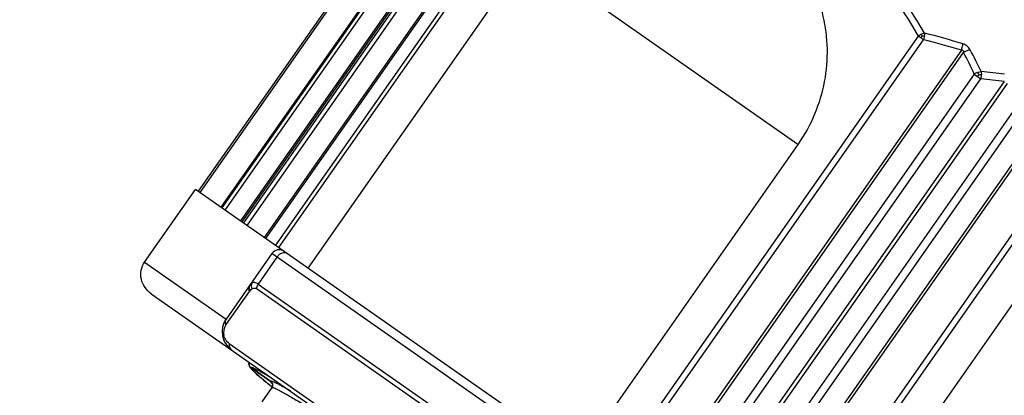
# Model space of a CAD drawing. Header units: millimetres. Extents: x 20 to 4180, y 42 to 2950.
# Tile 83 of 128: x 2618 to 2640, y 2172 to 2181. Entities that reach past the tile are written whole.
import ezdxf

# ---------------------------------------------------------------- set-up
doc = ezdxf.new("R2010")
doc.units = ezdxf.units.MM
doc.header["$LTSCALE"] = 231.275
doc.header["$PDMODE"] = 3
doc.header["$PDSIZE"] = 0.3
doc.linetypes.add('CENTER', pattern=[0.6, 0.375, -0.075, 0.075, -0.075])
doc.layers.get('0').update_dxf_attribs({"linetype": 'CONTINUOUS'})
doc.layers.get('Defpoints').update_dxf_attribs({"linetype": 'CONTINUOUS'})
doc.layers.add('BASE_ASM_PBL25', color=7, linetype='CONTINUOUS')
doc.layers.add('DEFAULT_1', color=7, linetype='CENTER')
doc.styles.get("Standard").update_dxf_attribs({"font": 'malgun.ttf'})
doc.dimstyles.new('DIMSTYLE_4', dxfattribs={"dimtxt": 20, "dimasz": 7.5, "dimexe": 1, "dimexo": 0.5, "dimtad": 1, "dimdsep": 46, "dimtxsty": 'Standard', "dimblk": '_FILLED', "dimblk1": '_FILLED', "dimblk2": '_FILLED', "dimcen": 0.09, "dimclrt": 134, "dimazin": 2, "dimtp": 1.2, "dimtm": 1.2, "dimtfac": 1, "dimtofl": 0, "dimtmove": 0, "dimatfit": 1, "dimldrblk": '_FILLED', "dimfxl": 1, "dimtolj": 1, "dimarcsym": 0})
doc.dimstyles.new('DIMSTYLE_5', dxfattribs={"dimtxt": 20, "dimasz": 7.5, "dimexe": 1, "dimexo": 0.5, "dimtad": 1, "dimdsep": 46, "dimtxsty": 'Standard', "dimblk": '_FILLED', "dimblk1": '_FILLED', "dimblk2": '_FILLED', "dimcen": 0.09, "dimclrt": 134, "dimazin": 2, "dimtp": 0.5, "dimtm": 0.5, "dimtfac": 1, "dimtofl": 0, "dimtmove": 0, "dimatfit": 1, "dimldrblk": '_FILLED', "dimfxl": 1, "dimtolj": 1, "dimarcsym": 0})

# ---------------------------------------------------------------- blocks, each defined once
blk = doc.blocks.new('_FILLED')
at = {"color": 0, "linetype": 'ByBlock'}
blk.add_solid([(0, 0), (-1, 0.2), (-1, -0.2)], dxfattribs=at)
blk = doc.blocks.new('*D7')
at = {"color": 0, "lineweight": -2, "transparency": 16777216}
for p, q in [((2974.663, 2371.365), (3034.901, 2416.937)), ((3034.901, 2416.937), (3115.839, 2416.937)), ((2550, 2050), (2550, 2050.18)), ((2549.91, 2050.09), (2550.09, 2050.09))]:
    blk.add_line(p, q, dxfattribs=at)
at = {"layer": 'Defpoints', "color": 0, "transparency": 16777216}
for p in [(2968.682, 2366.84), (2131.318, 1733.34)]:
    blk.add_point(p, dxfattribs=at)
at = {"color": 0, "lineweight": -2, "transparency": 16777216, "xscale": 7.5, "yscale": 7.5, "zscale": 7.5, "rotation": 217.1089430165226}
blk.add_blockref('_FILLED', (2968.682, 2366.84), dxfattribs=at)
at = {"color": 134, "transparency": 16777216, "insert": (3031.682, 2444.228), "char_height": 20, "width": 88, "attachment_point": 1, "line_spacing_factor": 0.9}
blk.add_mtext('\\A1;%%C1050', dxfattribs=at)
blk = doc.blocks.new('*D8')
at = {"color": 0, "lineweight": -2, "transparency": 16777216}
for p, q in [((2739.087, 2130.121), (3100.704, 2283.175)), ((3100.704, 2283.175), (3202.266, 2283.175)), ((2550, 2050), (2550, 2050.18)), ((2549.91, 2050.09), (2550.09, 2050.09))]:
    blk.add_line(p, q, dxfattribs=at)
at = {"layer": 'Defpoints', "color": 0, "transparency": 16777216}
for p in [(2732.18, 2127.198), (2367.82, 1972.982)]:
    blk.add_point(p, dxfattribs=at)
at = {"color": 0, "lineweight": -2, "transparency": 16777216, "xscale": 7.5, "yscale": 7.5, "zscale": 7.5, "rotation": 202.9404334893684}
blk.add_blockref('_FILLED', (2732.18, 2127.198), dxfattribs=at)
at = {"color": 134, "transparency": 16777216, "insert": (3097.094, 2310.466), "char_height": 20, "width": 109.40741, "attachment_point": 1, "line_spacing_factor": 0.9}
blk.add_mtext('\\A1;%%C395.65', dxfattribs=at)
blk = doc.blocks.new('BASE_ASM_PBL25', base_point=(2630.328, 1941.713))
at = {"layer": 'BASE_ASM_PBL25', "color": 7}
for p, q in [((2639.928, 1857.362), (2639.928, 1857.752)), ((2643.366, 1857.187), (2617.328, 1857.187)), ((2639.929, 1857.346), (2639.928, 1857.356)), ((2640.019, 1857.342), (2639.929, 1857.348)), ((2639.963, 1857.29), (2639.965, 1857.29)), ((2639.964, 1857.29), (2639.965, 1857.29)), ((2640.111, 1857.335), (2640.019, 1857.342)), ((2640.578, 1857.262), (2640.027, 1857.262)), ((2640.028, 1857.263), (2640.577, 1857.263)), ((2640.167, 1857.331), (2640.111, 1857.335)), ((2640.217, 1857.327), (2640.167, 1857.331)), ((2640.263, 1857.323), (2640.217, 1857.327)), ((2640.305, 1857.319), (2640.263, 1857.323)), ((2640.342, 1857.315), (2640.305, 1857.319)), ((2640.375, 1857.311), (2640.342, 1857.315)), ((2641.285, 1857.098), (2619.066, 1857.098)), ((2641.587, 1856.786), (2641.582, 1855.873)), ((2641.587, 1856.798), (2641.587, 1856.786)), ((2643.901, 1856.687), (2641.66, 1856.687)), ((2641.66, 1854.887), (2641.66, 1856.687)), ((2643.901, 1856.687), (2643.901, 1854.687)), ((2641.582, 1855.873), (2641.582, 1855.86)), ((2619.158, 1855.737), (2641.497, 1855.737)), ((2641.521, 1855.626), (2619.134, 1855.626)), ((2641.521, 1854.887), (2641.521, 1855.626)), ((2618.995, 1854.887), (2641.66, 1854.887)), ((2616.828, 1854.687), (2643.901, 1854.687)), ((2627.334, 1854.687), (2627.334, 1846.073)), ((2628.111, 1854.687), (2628.111, 1842.516)), ((2628.252, 1842.516), (2628.252, 1854.687)), ((2629.091, 1854.687), (2629.091, 1842.218)), ((2629.16, 1842.234), (2629.161, 1854.687)), ((2629.637, 1854.687), (2629.637, 1842.496)), ((2629.821, 1842.496), (2629.821, 1854.687)), ((2630.284, 1854.687), (2630.284, 1842.242)), ((2630.371, 1842.242), (2630.371, 1854.687)), ((2630.834, 1854.687), (2630.834, 1842.496)), ((2631.018, 1842.496), (2631.018, 1854.687)), ((2631.495, 1854.687), (2631.495, 1842.234)), ((2631.564, 1842.218), (2631.564, 1854.687)), ((2632.403, 1854.687), (2632.403, 1842.516)), ((2632.544, 1842.516), (2632.544, 1854.687)), ((2633.365, 1846.073), (2633.365, 1854.687)), ((2640.807, 1854.687), (2640.807, 1846.073)), ((2641.611, 1854.687), (2641.611, 1842.516)), ((2641.701, 1842.516), (2641.701, 1854.687)), ((2641.969, 1854.687), (2641.969, 1842.218)), ((2642.013, 1842.234), (2642.014, 1854.687)), ((2642.484, 1854.687), (2642.484, 1842.496)), ((2642.582, 1842.496), (2642.582, 1854.687)), ((2642.621, 1854.687), (2642.621, 1842.242)), ((2642.665, 1842.242), (2642.665, 1854.687)), ((2643.088, 1854.687), (2643.088, 1842.496)), ((2643.175, 1842.496), (2643.175, 1854.687)), ((2643.181, 1854.687), (2643.181, 1842.234)), ((2643.206, 1842.218), (2643.206, 1854.687)), ((2643.777, 1854.687), (2643.777, 1842.516)), ((2643.828, 1841.436), (2643.828, 1854.687)), ((2633.365, 1846.073), (2640.807, 1846.073)), ((2630.92, 1842.496), (2630.834, 1842.496)), ((2630.92, 1842.496), (2630.927, 1842.496)), ((2631.018, 1842.496), (2630.927, 1842.496))]:
    blk.add_line(p, q, dxfattribs=at)
for points in [[(2639.971, 1857.285), (2639.972, 1857.285), (2639.972, 1857.285), (2639.971, 1857.286), (2639.969, 1857.287), (2639.966, 1857.288), (2639.963, 1857.29), (2639.959, 1857.294), (2639.954, 1857.298), (2639.95, 1857.303), (2639.944, 1857.31), (2639.938, 1857.32), (2639.933, 1857.333), (2639.929, 1857.346)], [(2640.674, 1857.187), (2640.672, 1857.197), (2640.666, 1857.211), (2640.659, 1857.223), (2640.652, 1857.232), (2640.645, 1857.24), (2640.638, 1857.246), (2640.631, 1857.251), (2640.624, 1857.256), (2640.618, 1857.26), (2640.611, 1857.263), (2640.605, 1857.266), (2640.599, 1857.269), (2640.593, 1857.271), (2640.586, 1857.273), (2640.58, 1857.275), (2640.574, 1857.277), (2640.568, 1857.279), (2640.561, 1857.281), (2640.554, 1857.283), (2640.547, 1857.284), (2640.54, 1857.286), (2640.532, 1857.288), (2640.524, 1857.289), (2640.516, 1857.291), (2640.507, 1857.292), (2640.498, 1857.294), (2640.488, 1857.296), (2640.478, 1857.297), (2640.467, 1857.299), (2640.456, 1857.301), (2640.444, 1857.302), (2640.432, 1857.304), (2640.419, 1857.306), (2640.405, 1857.307), (2640.375, 1857.311)]]:
    blk.add_lwpolyline(points, dxfattribs=at)
for centre, radius, start, end in [((2640.011, 1857.363), 0.0833, 179.999, 180.6816), ((2640.013, 1857.363), 0.0853, 180.6854, 182.2984), ((2640.012, 1857.362), 0.0841, 180.0057, 181.6402), ((2640.017, 1857.364), 0.0893, 182.3065, 184.9106), ((2640.016, 1857.363), 0.0887, 181.6553, 184.9081), ((2640.021, 1857.364), 0.0931, 184.9008, 186.0451), ((2640.023, 1857.364), 0.0954, 186.0443, 186.9717), ((2639.846, 1856.742), 0.561, 76.8966, 77.7123), ((2641.16, 1856.687), 0.5, 360, 89.998), ((2641.29, 1856.8), 0.297, 359.6809, 48.5068), ((2641.553, 1856.674), 0.107, 6.791, 13.8374), ((2641.559, 1856.675), 0.101, 0.037, 6.7848), ((2641.46, 1854.887), 0.2, 270, 360), ((2621.062, 1859.766), 19.843, 297.9767, 299.501), ((2621.154, 1859.806), 19.996, 297.7315, 299.2558), ((2631.279, 1842.697), 0.489, 204.2826, 214.3391), ((2639.912, 1858.359), 18.35, 240.6801, 242.3907), ((2625.33, 1842.448), 5.597, 359.9522, 0.4816), ((2630.622, 1842.663), 0.431, 325.7537, 337.0741), ((2640.001, 1858.323), 18.199, 240.423, 242.1337), ((2626.426, 1858.029), 16.625, 288.0028, 291.0703), ((2626.457, 1858.13), 16.857, 287.8299, 290.8816), ((2631.495, 1842.509), 0.981, 357.3938, 0.3816)]:
    blk.add_arc(centre, radius, start, end, dxfattribs=at)
for points, knots in [([(2639.928, 1857.362), (2639.927, 1857.357), (2639.91, 1857.347), (2639.88, 1857.339), (2639.827, 1857.328), (2639.755, 1857.317), (2639.664, 1857.307), (2639.553, 1857.296), (2639.422, 1857.285), (2639.211, 1857.27), (2638.9, 1857.251), (2638.472, 1857.229), (2637.976, 1857.208), (2637.622, 1857.194), (2637.435, 1857.187)], [0, 0, 0, 0, 0.006234, 0.019523, 0.040614, 0.069575, 0.106359, 0.150892, 0.203089, 0.262861, 0.404891, 0.576303, 0.775453, 1, 1, 1, 1]), ([(2639.54, 1857.187), (2639.61, 1857.193), (2639.709, 1857.201), (2639.829, 1857.214), (2639.898, 1857.224), (2639.951, 1857.233), (2639.991, 1857.242), (2640.015, 1857.25), (2640.027, 1857.258), (2640.027, 1857.262)], [0, 0, 0, 0, 0.425136, 0.593805, 0.732936, 0.842522, 0.922748, 0.974151, 1, 1, 1, 1]), ([(2639.928, 1857.355), (2639.93, 1857.331), (2639.952, 1857.282), (2640.003, 1857.262), (2640.027, 1857.262)], [0, 0, 0, 0, 0.49995, 1, 1, 1, 1]), ([(2640.017, 1857.264), (2639.995, 1857.267), (2639.951, 1857.287), (2639.931, 1857.331), (2639.928, 1857.353)], [0, 0, 0, 0, 0.499996, 1, 1, 1, 1]), ([(2639.93, 1857.348), (2640.023, 1857.342), (2640.153, 1857.333), (2640.314, 1857.317), (2640.405, 1857.307), (2640.476, 1857.297), (2640.529, 1857.286), (2640.56, 1857.278), (2640.577, 1857.269), (2640.577, 1857.263)], [0, 0, 0, 0, 0.426926, 0.596316, 0.735985, 0.845759, 0.925743, 0.976295, 1, 1, 1, 1]), ([(2639.973, 1857.288), (2639.983, 1857.286), (2639.999, 1857.282), (2640.014, 1857.276), (2640.02, 1857.272)], [0, 0, 0, 0, 0.601145, 1, 1, 1, 1]), ([(2640.02, 1857.272), (2640.021, 1857.272), (2640.024, 1857.269), (2640.027, 1857.266), (2640.028, 1857.263)], [0, 0, 0, 0, 0.32441, 1, 1, 1, 1]), ([(2640.578, 1857.262), (2640.577, 1857.258), (2640.564, 1857.25), (2640.539, 1857.242), (2640.497, 1857.233), (2640.441, 1857.224), (2640.368, 1857.214), (2640.24, 1857.201), (2640.137, 1857.193), (2640.063, 1857.187)], [0, 0, 0, 0, 0.025219, 0.076385, 0.156526, 0.266124, 0.405355, 0.574196, 1, 1, 1, 1]), ([(2640.578, 1857.262), (2640.599, 1857.262), (2640.644, 1857.248), (2640.669, 1857.208), (2640.674, 1857.187)], [0, 0, 0, 0, 0.500405, 1, 1, 1, 1]), ([(2640.674, 1857.187), (2640.669, 1857.206), (2640.648, 1857.244), (2640.608, 1857.26), (2640.589, 1857.263)], [0, 0, 0, 0, 0.499745, 1, 1, 1, 1]), ([(2641.285, 1857.098), (2641.273, 1857.123), (2641.239, 1857.167), (2641.185, 1857.187), (2641.16, 1857.187)], [0, 0, 0, 0, 0.533768, 1, 1, 1, 1]), ([(2643.366, 1857.187), (2643.433, 1857.187), (2643.569, 1857.163), (2643.747, 1857.057), (2643.871, 1856.891), (2643.901, 1856.754), (2643.901, 1856.687)], [0, 0, 0, 0, 0.250286, 0.500421, 0.750313, 1, 1, 1, 1]), ([(2641.285, 1857.098), (2641.318, 1857.098), (2641.392, 1857.087), (2641.457, 1857.049), (2641.487, 1857.022)], [0, 0, 0, 0, 0.446943, 1, 1, 1, 1]), ([(2641.493, 1857.06), (2641.496, 1857.057), (2641.496, 1857.041), (2641.491, 1857.03), (2641.487, 1857.022)], [0, 0, 0, 0, 0.343596, 1, 1, 1, 1]), ([(2641.587, 1856.798), (2641.594, 1856.794), (2641.62, 1856.776), (2641.641, 1856.752), (2641.65, 1856.732)], [0, 0, 0, 0, 0.269215, 1, 1, 1, 1]), ([(2641.587, 1856.786), (2641.604, 1856.776), (2641.634, 1856.752), (2641.653, 1856.717), (2641.657, 1856.7)], [0, 0, 0, 0, 0.528538, 1, 1, 1, 1]), ([(2641.582, 1855.86), (2641.582, 1855.855), (2641.581, 1855.835), (2641.578, 1855.815), (2641.574, 1855.8)], [0, 0, 0, 0, 0.26217, 1, 1, 1, 1]), ([(2641.582, 1855.873), (2641.604, 1855.861), (2641.643, 1855.831), (2641.66, 1855.784), (2641.66, 1855.762)], [0, 0, 0, 0, 0.537285, 1, 1, 1, 1]), ([(2641.657, 1855.775), (2641.652, 1855.792), (2641.632, 1855.827), (2641.6, 1855.851), (2641.582, 1855.86)], [0, 0, 0, 0, 0.467901, 1, 1, 1, 1]), ([(2641.574, 1855.8), (2641.569, 1855.784), (2641.556, 1855.759), (2641.525, 1855.74), (2641.506, 1855.737), (2641.497, 1855.737)], [0, 0, 0, 0, 0.48936, 0.731874, 1, 1, 1, 1]), ([(2641.521, 1855.626), (2641.521, 1855.636), (2641.519, 1855.674), (2641.509, 1855.712), (2641.497, 1855.737)], [0, 0, 0, 0, 0.257119, 1, 1, 1, 1]), ([(2641.521, 1855.626), (2641.549, 1855.626), (2641.589, 1855.633), (2641.63, 1855.662), (2641.643, 1855.68), (2641.648, 1855.69)], [0, 0, 0, 0, 0.557071, 0.785069, 1, 1, 1, 1]), ([(2641.648, 1855.69), (2641.644, 1855.711), (2641.626, 1855.754), (2641.593, 1855.786), (2641.574, 1855.8)], [0, 0, 0, 0, 0.476316, 1, 1, 1, 1]), ([(2641.648, 1855.69), (2641.65, 1855.694), (2641.658, 1855.713), (2641.66, 1855.734), (2641.66, 1855.749)], [0, 0, 0, 0, 0.239332, 1, 1, 1, 1]), ([(2641.377, 1854.687), (2641.396, 1854.687), (2641.437, 1854.699), (2641.484, 1854.746), (2641.514, 1854.811), (2641.521, 1854.861), (2641.521, 1854.887)], [0, 0, 0, 0, 0.211917, 0.447886, 0.714187, 1, 1, 1, 1]), ([(2640.807, 1846.073), (2640.807, 1845.814), (2640.752, 1845.296), (2640.509, 1844.564), (2640.127, 1843.914), (2639.635, 1843.37), (2639.061, 1842.944), (2638.228, 1842.544), (2637.086, 1842.339), (2635.944, 1842.544), (2635.112, 1842.944), (2634.537, 1843.37), (2634.045, 1843.914), (2633.664, 1844.564), (2633.421, 1845.296), (2633.365, 1845.814), (2633.365, 1846.073)], [0, 0, 0, 0, 0.067361, 0.133774, 0.198588, 0.261578, 0.322874, 0.382826, 0.5, 0.617174, 0.677126, 0.738422, 0.801412, 0.866226, 0.932639, 1, 1, 1, 1]), ([(2630.876, 1842.421), (2630.88, 1842.422), (2630.897, 1842.43), (2630.914, 1842.438), (2630.927, 1842.444)], [0, 0, 0, 0, 0.242742, 1, 1, 1, 1]), ([(2630.926, 1842.36), (2630.922, 1842.364), (2630.903, 1842.383), (2630.887, 1842.404), (2630.876, 1842.421)], [0, 0, 0, 0, 0.233799, 1, 1, 1, 1]), ([(2630.978, 1842.421), (2630.974, 1842.415), (2630.958, 1842.394), (2630.941, 1842.373), (2630.926, 1842.36)], [0, 0, 0, 0, 0.262047, 1, 1, 1, 1]), ([(2630.927, 1842.444), (2630.931, 1842.442), (2630.948, 1842.434), (2630.965, 1842.426), (2630.978, 1842.421)], [0, 0, 0, 0, 0.257431, 1, 1, 1, 1]), ([(2632.433, 1842.442), (2632.43, 1842.448), (2632.419, 1842.472), (2632.41, 1842.497), (2632.403, 1842.516)], [0, 0, 0, 0, 0.244051, 1, 1, 1, 1]), ([(2632.466, 1842.38), (2632.463, 1842.385), (2632.451, 1842.405), (2632.44, 1842.426), (2632.433, 1842.442)], [0, 0, 0, 0, 0.227794, 1, 1, 1, 1]), ([(2632.466, 1842.38), (2632.47, 1842.385), (2632.487, 1842.403), (2632.502, 1842.425), (2632.512, 1842.442)], [0, 0, 0, 0, 0.23874, 1, 1, 1, 1]), ([(2632.466, 1842.38), (2633.189, 1842.052), (2634.314, 1841.642), (2635.871, 1841.351), (2637.051, 1841.276), (2638.23, 1841.351), (2639.783, 1841.641), (2640.906, 1842.051), (2641.626, 1842.38)], [0, 0, 0, 0, 0.25152, 0.376275, 0.500526, 0.624695, 0.749222, 1, 1, 1, 1]), ([(2632.475, 1842.465), (2632.478, 1842.463), (2632.49, 1842.455), (2632.503, 1842.447), (2632.512, 1842.441)], [0, 0, 0, 0, 0.258634, 1, 1, 1, 1]), ([(2632.476, 1842.516), (2632.481, 1842.516), (2632.504, 1842.516), (2632.527, 1842.516), (2632.544, 1842.516)], [0, 0, 0, 0, 0.261125, 1, 1, 1, 1]), ([(2641.611, 1842.516), (2640.897, 1842.187), (2639.784, 1841.777), (2638.244, 1841.486), (2637.078, 1841.412), (2635.911, 1841.486), (2634.371, 1841.777), (2633.258, 1842.187), (2632.544, 1842.516)], [0, 0, 0, 0, 0.251406, 0.37595, 0.49999, 0.624034, 0.748585, 1, 1, 1, 1]), ([(2631.408, 1842.099), (2631.417, 1842.108), (2631.452, 1842.148), (2631.479, 1842.196), (2631.495, 1842.234)], [0, 0, 0, 0, 0.234263, 1, 1, 1, 1]), ([(2631.408, 1842.099), (2631.439, 1842.082), (2631.51, 1842.063), (2631.584, 1842.071), (2631.619, 1842.083)], [0, 0, 0, 0, 0.487248, 1, 1, 1, 1]), ([(2631.564, 1842.218), (2631.56, 1842.213), (2631.547, 1842.204), (2631.524, 1842.205), (2631.506, 1842.217), (2631.498, 1842.228), (2631.495, 1842.235)], [0, 0, 0, 0, 0.253198, 0.50518, 0.753412, 1, 1, 1, 1]), ([(2631.564, 1842.218), (2631.568, 1842.206), (2631.584, 1842.16), (2631.602, 1842.114), (2631.619, 1842.083)], [0, 0, 0, 0, 0.270052, 1, 1, 1, 1])]:
    blk.add_open_spline(points, degree=3, knots=knots, dxfattribs=at)
for points in [[(2640.028, 1857.263), (2640.024, 1857.263), (2640.02, 1857.264), (2640.017, 1857.264)], [(2640.589, 1857.263), (2640.585, 1857.263), (2640.581, 1857.263), (2640.577, 1857.263)], [(2641.65, 1856.732), (2641.656, 1856.718), (2641.66, 1856.702), (2641.66, 1856.687)], [(2641.66, 1855.749), (2641.66, 1855.758), (2641.659, 1855.766), (2641.657, 1855.775)], [(2632.476, 1842.516), (2632.451, 1842.516), (2632.427, 1842.516), (2632.403, 1842.516)], [(2632.433, 1842.442), (2632.447, 1842.449), (2632.461, 1842.456), (2632.475, 1842.465)], [(2632.512, 1842.442), (2632.525, 1842.465), (2632.536, 1842.49), (2632.544, 1842.516)]]:
    blk.add_open_spline(points, degree=3, dxfattribs=at)
blk = doc.blocks.new('rotated0452N')
at = {"layer": 'BASE_ASM_PBL25', "rotation": 145}
blk.add_blockref('BASE_ASM_PBL25', (5030.62, 2221.572), dxfattribs=at)

msp = doc.modelspace()

# ---------------------------------------------------------------- linework, layer by layer
at = {"color": 7}
msp.add_circle((2550, 2050.09), 197.826, dxfattribs=at)
msp.add_arc((2550, 2050.09), 525, 305, 235, dxfattribs=at)
at = {"layer": 'DEFAULT_1', "color": 1}
msp.add_circle((2550, 2050.09), 325, dxfattribs=at)

# ---------------------------------------------------------------- block references
msp.add_blockref('rotated0452N', (-2447.196, -123.657))

# ---------------------------------------------------------------- dimensions: what is measured, and where the dimension line sits
at = {"color": 134}
for p1, p2, dimstyle, picture, middle in [((2131.318, 1733.34), (2968.682, 2366.84), 'DIMSTYLE_4', '*D7', (3075.682, 2416.937)), ((2367.82, 1972.982), (2732.18, 2127.198), 'DIMSTYLE_5', '*D8', (3151.798, 2283.175))]:
    dim = msp.add_diameter_dim_2p(p1=p1, p2=p2, text='%%C<>', dimstyle=dimstyle, override={"dimtih": 1, "dimtoh": 1, "dimpost": '<>'}, dxfattribs=at)
    dim.commit()
    dim.dimension.update_dxf_attribs({"geometry": picture, "text_midpoint": middle, "dimtype": 163})

doc.saveas('drawing.dxf')
